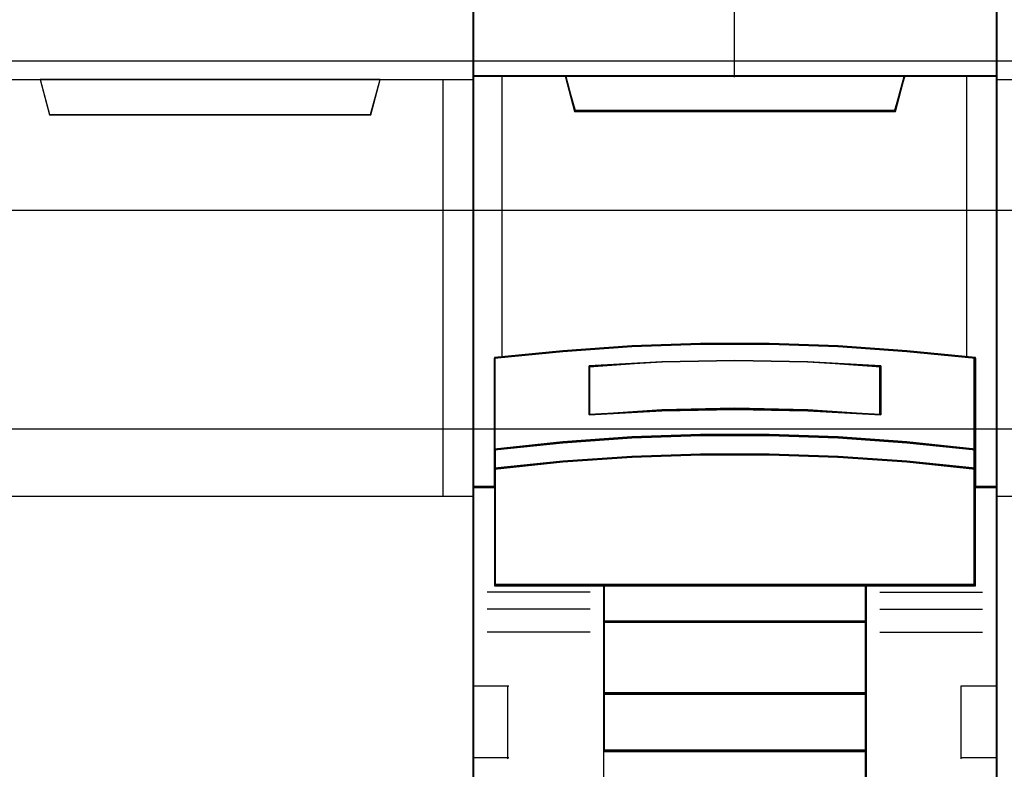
# Model space of a CAD drawing. Extents: x -558982 to 5119495, y -5290134 to 121759.
# Tile 141 of 256: x -473658 to -473320, y -21106 to -20848. Entities that reach past the tile are written whole.
import ezdxf

# ---------------------------------------------------------------- set-up
doc = ezdxf.new("R2010")
doc.units = 0
doc.header["$MEASUREMENT"] = 0
doc.layers.get('0').update_dxf_attribs({"color": 252})
for name, color, linetype in [('30', 7, 'Continuous'), ('45', 8, 'Continuous'), ('50', 7, 'Continuous')]:
    doc.layers.add(name, color=color, linetype=linetype)

# ---------------------------------------------------------------- blocks, each defined once
blk = doc.blocks.new('*U1074')
at = {"layer": '50', "color": 7}
blk.add_lwpolyline([(509.985212, -137.34823), (834.016113, -137.34823), (834.016113, -183.650891), (509.985212, -183.650891), (509.985212, -137.34823)], dxfattribs=at)
blk = doc.blocks.new('*U1075')
at = {"layer": '30', "color": 7}
blk.add_lwpolyline([(499.9802, -142.47767), (844.087401, -142.47767), (844.087401, -178.455247), (499.9802, -178.455247), (499.9802, -142.47767)], close=True, dxfattribs=at)
for points in [[(499.9802, -142.47767), (844.087401, -142.47767), (844.087401, -178.455247), (499.9802, -178.455247), (499.9802, -142.47767)], [(499.9802, -149.974543), (844.087401, -149.974543), (844.087401, -170.958374), (499.9802, -170.958374), (499.9802, -149.974543)]]:
    blk.add_lwpolyline(points, dxfattribs=at)
blk = doc.blocks.new('*U1078')
at = {"layer": '45', "color": 7}
for points in [[(599.990556, -118.986054), (618.009651, -118.986054), (618.009651, -118.986054), (618.009651, -202.015715), (618.009651, -202.015715), (599.990556, -202.015715), (599.990556, -202.015715), (599.990556, -118.986054), (599.990556, -118.986054)], [(599.990556, -137.991727), (618.009651, -137.991727), (618.009651, -152.304903), (599.990556, -152.304903), (599.990556, -137.991727)], [(599.995858, -137.997023), (618.004349, -137.997023), (618.004349, -152.299607), (599.995858, -152.299607), (599.995858, -137.997023)], [(603.161195, -137.991727), (603.483317, -139.201925), (603.483317, -139.201925), (614.505731, -139.201925), (614.505731, -139.201925), (614.83371, -137.991727), (603.161195, -137.991727)], [(603.166498, -137.997023), (603.488326, -139.196629), (614.500727, -139.196629), (614.828408, -137.997023), (603.166498, -137.997023)]]:
    blk.add_lwpolyline(points, close=True, dxfattribs=at)
at = {"layer": '45', "color": 59}
blk.add_lwpolyline([(599.995858, -118.99135), (618.004349, -118.99135), (618.004349, -202.010419), (599.995858, -202.010419), (599.995858, -118.99135)], close=True, dxfattribs=at)
at = {"layer": '45', "color": 4}
blk.add_lwpolyline([(616.991653, -152.304903), (616.991653, -137.991727)], dxfattribs=at)
blk = doc.blocks.new('*U1079')
at = {"layer": '45', "color": 7}
for points in [[(635.994284, -119.158183), (618.007, -119.158183), (618.007, -200.929979), (635.994284, -200.929979), (635.994284, -119.158183)], [(635.975726, -119.179368), (618.025558, -119.179368), (618.025558, -200.908794), (635.975726, -200.908794), (635.975726, -119.179368)], [(625.820783, -147.071425), (628.180501, -147.071425), (630.540219, -147.159348), (632.894371, -147.324202), (635.248524, -147.554998), (635.248524, -150.692723), (635.248524, -151.36313), (635.248524, -151.995071), (635.994284, -151.995071), (635.994284, -137.872561), (634.992517, -137.872561), (632.816456, -137.872561), (632.49923, -139.054016), (621.502054, -139.054016), (621.184828, -137.872561), (619.008767, -137.872561), (618.007, -137.872561), (618.007, -151.995071), (618.75276, -151.995071), (618.75276, -151.36313), (618.75276, -150.692723), (618.75276, -147.554998), (621.095782, -147.324202), (623.461065, -147.159348), (625.820783, -147.071425)], [(621.495258, -139.090703), (632.506026, -139.090703), (632.823644, -137.872561), (626.99507, -137.872561), (621.17764, -137.872561), (621.495258, -139.090703)], [(630.539813, -150.292962), (632.894578, -150.453663), (635.249342, -150.697484), (635.249342, -147.533347), (632.894578, -147.300609), (630.539813, -147.134367), (628.179482, -147.045705), (625.819151, -147.045705), (623.45882, -147.134367), (621.092921, -147.300609), (618.749291, -147.533347), (618.749291, -150.697484), (621.092921, -150.453663), (623.45882, -150.292962), (625.819151, -150.209841), (628.179482, -150.209841), (630.539813, -150.292962)], [(632.007125, -147.821561), (632.007125, -149.497879), (629.503883, -149.357718), (626.995067, -149.312867), (624.497401, -149.357718), (621.994159, -149.497879), (621.994159, -147.821561), (624.497401, -147.675794), (626.995067, -147.630943), (629.503883, -147.675794), (632.007125, -147.821561)], [(629.503883, -149.357718), (632.007125, -149.497879), (632.007125, -147.821561), (629.503883, -147.675794), (626.995067, -147.630943), (624.497401, -147.675794), (621.994159, -147.821561), (621.994159, -149.497879), (624.497401, -149.357718), (626.995067, -149.312867), (629.503883, -149.357718)], [(632.894578, -150.422835), (630.539813, -150.258272), (628.179482, -150.173153), (625.819151, -150.173153), (623.45882, -150.258272), (621.092921, -150.422835), (618.749291, -150.672516), (618.749291, -151.364815), (621.092921, -151.115133), (623.45882, -150.95057), (625.819151, -150.865452), (628.179482, -150.865452), (630.539813, -150.95057), (632.894578, -151.115133), (635.249342, -151.364815), (635.249342, -150.672516), (632.894578, -150.422835)], [(630.539813, -150.926076), (628.179482, -150.843132), (625.819151, -150.843132), (623.45882, -150.926076), (621.092921, -151.086436), (618.749291, -151.329741), (618.749291, -151.96565), (618.749291, -155.360852), (622.501327, -155.360852), (631.497306, -155.360852), (635.249342, -155.360852), (635.249342, -151.96565), (635.249342, -151.329741), (632.894578, -151.086436), (630.539813, -150.926076)], [(622.492554, -156.616069), (631.50873, -156.616069), (631.50873, -155.318482), (622.492554, -155.318482), (622.492554, -156.616069)], [(631.50873, -156.573698), (622.492554, -156.573698), (622.492554, -159.081483), (631.50873, -159.081483), (631.50873, -156.573698)], [(631.50873, -159.039113), (622.492554, -159.039113), (622.492554, -161.049049), (631.50873, -161.049049), (631.50873, -159.039113)], [(622.492554, -165.482028), (631.50873, -165.482028), (631.50873, -161.006678), (622.492554, -161.006678), (622.492554, -165.482028)]]:
    blk.add_lwpolyline(points, close=True, dxfattribs=at)
at = {"layer": '45', "color": 139}
for points in [[(635.994284, -119.158183), (618.007, -119.158183), (618.007, -200.929979), (635.994284, -200.929979), (635.994284, -119.158183)], [(630.532606, -150.943933), (628.177963, -150.861669), (625.823321, -150.861669), (623.468678, -150.943933), (621.108482, -151.102976), (618.770499, -151.344284), (618.770499, -151.974975), (618.770499, -155.342315), (622.513492, -155.342315), (631.487792, -155.342315), (635.230785, -155.342315), (635.230785, -151.974975), (635.230785, -151.344284), (632.881696, -151.102976), (630.532606, -150.943933)]]:
    blk.add_lwpolyline(points, close=True, dxfattribs=at)
for points in [[(626.975457, -130.682871), (626.975457, -137.912283)], [(618.007, -137.872561), (635.994284, -137.872561)], [(621.17764, -137.872561), (621.53553, -139.090703)], [(632.823644, -137.872561), (632.465754, -139.090703)], [(621.493114, -139.050981), (632.508171, -139.050981)], [(635.249342, -147.567387), (632.894578, -147.318402), (630.539813, -147.140556), (628.179482, -147.045705), (625.819151, -147.045705), (623.45882, -147.140556), (621.092921, -147.318402), (618.749291, -147.567387)], [(618.749291, -147.527665), (618.749291, -155.360852)], [(635.209577, -155.360852), (635.209577, -147.527665)], [(632.007125, -147.858682), (629.503883, -147.684528), (626.995067, -147.630943), (624.497401, -147.684528), (621.994159, -147.858682)], [(621.994159, -149.497879), (621.994159, -147.81896)], [(631.967359, -149.497879), (631.967359, -147.81896)], [(632.007125, -149.497879), (629.503883, -149.329361), (626.995067, -149.275435), (624.497401, -149.329361), (621.994159, -149.497879)], [(635.249342, -150.697484), (632.894578, -150.435319), (630.539813, -150.262528), (628.179482, -150.173153), (625.819151, -150.173153), (623.45882, -150.262528), (621.092921, -150.435319), (618.749291, -150.697484)], [(635.249342, -151.364815), (632.894578, -151.103973), (630.539813, -150.932055), (628.179482, -150.843132), (625.819151, -150.843132), (623.45882, -150.932055), (621.092921, -151.103973), (618.749291, -151.364815)], [(618.791707, -151.955349), (618.007, -151.955349)], [(635.994284, -151.955349), (635.209577, -151.955349)], [(635.249342, -155.318482), (618.749291, -155.318482)], [(622.492554, -155.318482), (622.492554, -166.467135)], [(622.492554, -155.318482), (631.50873, -155.318482)], [(631.466313, -155.318482), (631.466313, -166.467135)], [(622.033925, -155.583295), (618.505395, -155.583295)], [(631.967359, -155.583295), (635.495889, -155.583295)], [(622.033925, -156.168534), (618.505395, -156.168534)], [(631.967359, -156.168534), (635.495889, -156.168534)], [(622.492554, -156.573698), (631.50873, -156.573698)], [(622.033925, -156.952382), (618.505395, -156.952382)], [(631.967359, -156.952382), (635.495889, -156.952382)], [(618.007, -158.792837), (619.239732, -158.792837)], [(619.199967, -158.792837), (619.199967, -161.300621)], [(622.492554, -159.039113), (631.50873, -159.039113)], [(634.758901, -161.300621), (634.758901, -158.792837)], [(634.758901, -158.792837), (635.994284, -158.792837)], [(622.492554, -161.006678), (631.50873, -161.006678)], [(618.007, -161.260899), (619.239732, -161.260899)], [(634.758901, -161.260899), (635.994284, -161.260899)]]:
    blk.add_lwpolyline(points, dxfattribs=at)
at = {"layer": '45', "color": 140}
for points in [[(625.820783, -147.071425), (628.180501, -147.071425), (630.540219, -147.159348), (632.894371, -147.324202), (635.248524, -147.554998), (635.248524, -150.692723), (635.248524, -151.36313), (635.248524, -151.995071), (635.994284, -151.995071), (635.994284, -137.872561), (634.992517, -137.872561), (632.816456, -137.872561), (632.49923, -139.054016), (621.502054, -139.054016), (621.184828, -137.872561), (619.008767, -137.872561), (618.007, -137.872561), (618.007, -151.995071), (618.75276, -151.995071), (618.75276, -151.36313), (618.75276, -150.692723), (618.75276, -147.554998), (621.095782, -147.324202), (623.461065, -147.159348), (625.820783, -147.071425)], [(621.512803, -139.072167), (632.488481, -139.072167), (632.805087, -137.891098), (626.995088, -137.891098), (621.196197, -137.891098), (621.512803, -139.072167)]]:
    blk.add_lwpolyline(points, close=True, dxfattribs=at)
at = {"layer": '45', "color": 59}
for points in [[(625.823218, -147.065814), (628.178066, -147.065814), (630.532915, -147.153505), (632.88221, -147.317927), (635.231505, -147.548117), (635.231505, -150.677605), (635.231505, -151.346252), (635.231505, -151.976534), (635.975726, -151.976534), (635.975726, -137.891098), (634.976026, -137.891098), (632.804456, -137.891098), (632.487884, -139.069451), (621.5134, -139.069451), (621.196828, -137.891098), (619.025258, -137.891098), (618.025558, -137.891098), (618.025558, -151.976534), (618.769779, -151.976534), (618.769779, -151.346252), (618.769779, -150.677605), (618.769779, -147.548117), (621.107966, -147.317927), (623.468369, -147.153505), (625.823218, -147.065814)], [(621.495258, -139.090703), (632.506026, -139.090703), (632.823644, -137.872561), (626.99507, -137.872561), (621.17764, -137.872561), (621.495258, -139.090703)], [(630.539813, -150.292962), (632.894578, -150.453663), (635.249342, -150.697484), (635.249342, -147.533347), (632.894578, -147.300609), (630.539813, -147.134367), (628.179482, -147.045705), (625.819151, -147.045705), (623.45882, -147.134367), (621.092921, -147.300609), (618.749291, -147.533347), (618.749291, -150.697484), (621.092921, -150.453663), (623.45882, -150.292962), (625.819151, -150.209841), (628.179482, -150.209841), (630.539813, -150.292962)], [(632.007125, -147.821561), (632.007125, -149.497879), (629.503883, -149.357718), (626.995067, -149.312867), (624.497401, -149.357718), (621.994159, -149.497879), (621.994159, -147.821561), (624.497401, -147.675794), (626.995067, -147.630943), (629.503883, -147.675794), (632.007125, -147.821561)], [(629.503883, -149.357718), (632.007125, -149.497879), (632.007125, -147.821561), (629.503883, -147.675794), (626.995067, -147.630943), (624.497401, -147.675794), (621.994159, -147.821561), (621.994159, -149.497879), (624.497401, -149.357718), (626.995067, -149.312867), (629.503883, -149.357718)], [(629.494605, -149.339515), (631.988567, -149.476694), (631.988567, -147.836042), (629.494605, -147.693377), (626.995088, -147.64948), (624.506679, -147.693377), (622.012717, -147.836042), (622.012717, -149.476694), (624.506679, -149.339515), (626.995088, -149.295618), (629.494605, -149.339515)], [(632.894578, -150.422835), (630.539813, -150.258272), (628.179482, -150.173153), (625.819151, -150.173153), (623.45882, -150.258272), (621.092921, -150.422835), (618.749291, -150.672516), (618.749291, -151.364815), (621.092921, -151.115133), (623.45882, -150.95057), (625.819151, -150.865452), (628.179482, -150.865452), (630.539813, -150.95057), (632.894578, -151.115133), (635.249342, -151.364815), (635.249342, -150.672516), (632.894578, -150.422835)], [(632.881696, -150.435697), (630.532606, -150.27662), (628.177963, -150.194338), (625.823321, -150.194338), (623.468678, -150.27662), (621.108482, -150.435697), (618.770499, -150.677056), (618.770499, -151.346278), (621.108482, -151.104919), (623.468678, -150.945842), (625.823321, -150.86356), (628.177963, -150.86356), (630.532606, -150.945842), (632.881696, -151.104919), (635.230785, -151.346278), (635.230785, -150.677056), (632.881696, -150.435697)], [(630.539813, -150.926076), (628.179482, -150.843132), (625.819151, -150.843132), (623.45882, -150.926076), (621.092921, -151.086436), (618.749291, -151.329741), (618.749291, -151.96565), (618.749291, -155.360852), (622.501327, -155.360852), (631.497306, -155.360852), (635.249342, -155.360852), (635.249342, -151.96565), (635.249342, -151.329741), (632.894578, -151.086436), (630.539813, -150.926076)], [(622.492554, -156.616069), (631.50873, -156.616069), (631.50873, -155.318482), (622.492554, -155.318482), (622.492554, -156.616069)], [(622.511112, -156.594883), (631.487521, -156.594883), (631.487521, -155.339667), (622.511112, -155.339667), (622.511112, -156.594883)], [(631.50873, -156.573698), (622.492554, -156.573698), (622.492554, -159.081483), (631.50873, -159.081483), (631.50873, -156.573698)], [(631.487521, -156.592235), (622.511112, -156.592235), (622.511112, -159.062946), (631.487521, -159.062946), (631.487521, -156.592235)], [(631.50873, -159.039113), (622.492554, -159.039113), (622.492554, -161.049049), (631.50873, -161.049049), (631.50873, -159.039113)], [(631.487521, -159.060298), (622.511112, -159.060298), (622.511112, -161.027863), (631.487521, -161.027863), (631.487521, -159.060298)], [(622.492554, -165.482028), (631.50873, -165.482028), (631.50873, -161.006678), (622.492554, -161.006678), (622.492554, -165.482028)]]:
    blk.add_lwpolyline(points, close=True, dxfattribs=at)
at = {"layer": '45', "color": 140}
for points in [[(619.006441, -137.872561), (619.006441, -147.540906)], [(634.955077, -147.540906), (634.955077, -137.872561)]]:
    blk.add_lwpolyline(points, dxfattribs=at)
blk = doc.blocks.new('*U1080')
at = {"layer": '45', "color": 7}
for points in [[(635.988982, -118.986054), (654.010728, -118.986054), (654.010728, -118.986054), (654.010728, -202.015715), (654.010728, -202.015715), (635.988982, -202.015715), (635.988982, -202.015715), (635.988982, -118.986054), (635.988982, -118.986054)], [(635.988982, -137.991727), (654.010728, -137.991727), (654.010728, -152.304903), (635.988982, -152.304903), (635.988982, -137.991727)], [(635.994284, -137.997023), (654.005426, -137.997023), (654.005426, -152.299607), (635.994284, -152.299607), (635.994284, -137.997023)]]:
    blk.add_lwpolyline(points, close=True, dxfattribs=at)
at = {"layer": '45', "color": 59}
blk.add_lwpolyline([(635.994284, -118.99135), (654.005426, -118.99135), (654.005426, -202.010419), (635.994284, -202.010419), (635.994284, -118.99135)], close=True, dxfattribs=at)

msp = doc.modelspace()

# ---------------------------------------------------------------- block references
at = {"xscale": 10, "yscale": 10, "zscale": 10}
for name in ['*U1075', '*U1074', '*U1078', '*U1080', '*U1079']:
    msp.add_blockref(name, (-479682.25, -19489.05), dxfattribs=at)

doc.saveas('drawing.dxf')
